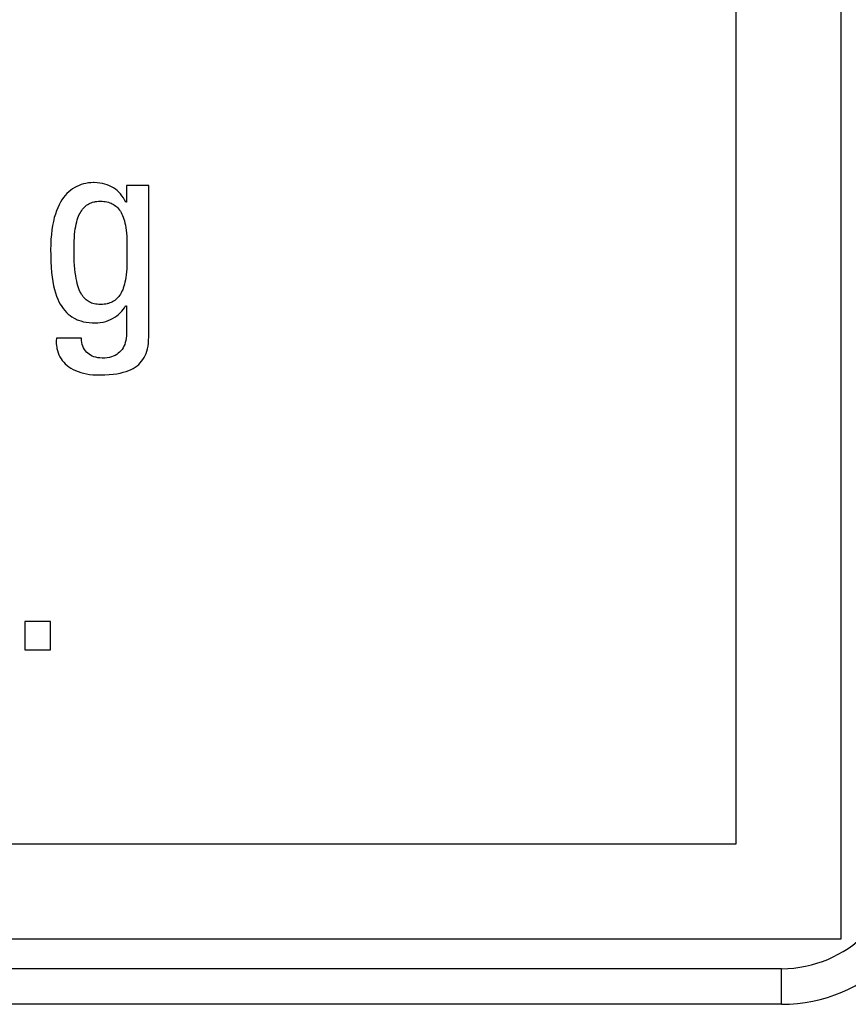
# Model space of a CAD drawing. Header units: millimetres. Extents: x -844 to -217, y -125 to 557.
# Tile 57 of 178: x -556 to -549, y 169 to 177. Entities that reach past the tile are written whole.
import ezdxf

# ---------------------------------------------------------------- set-up
doc = ezdxf.new("R2010")
doc.units = ezdxf.units.MM
doc.header["$LTSCALE"] = 23.1
doc.layers.add('R912005577_AM_0', color=7, linetype='CONTINUOUS')

msp = doc.modelspace()

# ---------------------------------------------------------------- linework, layer by layer
at = {"layer": 'R912005577_AM_0', "color": 7}
for p, q in [((-549.1374, 169.4643), (-549.1374, 185.9643)), ((-550.0219, 180.3809), (-550.0219, 170.2623)), ((-555.5689, 175.7991), (-555.5867, 175.7896)), ((-555.5504, 175.8074), (-555.5689, 175.7991)), ((-555.5314, 175.8144), (-555.5504, 175.8074)), ((-555.5118, 175.8202), (-555.5314, 175.8144)), ((-555.4917, 175.8247), (-555.5118, 175.8202)), ((-555.4711, 175.8279), (-555.4917, 175.8247)), ((-555.4504, 175.8299), (-555.4711, 175.8279)), ((-555.4298, 175.8306), (-555.4504, 175.8299)), ((-555.4271, 175.8306), (-555.4298, 175.8306)), ((-555.4217, 175.8306), (-555.4271, 175.8306)), ((-555.398, 175.8296), (-555.4217, 175.8306)), ((-555.3754, 175.8272), (-555.398, 175.8296)), ((-555.3538, 175.8236), (-555.3754, 175.8272)), ((-555.3333, 175.8186), (-555.3538, 175.8236)), ((-555.3138, 175.8125), (-555.3333, 175.8186)), ((-555.2952, 175.8052), (-555.3138, 175.8125)), ((-555.2776, 175.7967), (-555.2952, 175.8052)), ((-555.2608, 175.787), (-555.2776, 175.7967)), ((-554.9639, 175.8077), (-555.1519, 175.8077)), ((-555.1519, 175.8077), (-555.1519, 175.6655)), ((-554.9639, 174.5328), (-554.9639, 175.8077)), ((-555.6664, 175.7227), (-555.6804, 175.7052)), ((-555.6517, 175.7388), (-555.6664, 175.7227)), ((-555.6364, 175.7535), (-555.6517, 175.7388)), ((-555.6204, 175.7668), (-555.6364, 175.7535)), ((-555.6039, 175.7788), (-555.6204, 175.7668)), ((-555.5867, 175.7896), (-555.6039, 175.7788)), ((-555.2448, 175.7762), (-555.2608, 175.787)), ((-555.2297, 175.7642), (-555.2448, 175.7762)), ((-555.2154, 175.751), (-555.2297, 175.7642)), ((-555.202, 175.7365), (-555.2154, 175.751)), ((-555.1893, 175.7208), (-555.202, 175.7365)), ((-555.1775, 175.7037), (-555.1893, 175.7208)), ((-555.7184, 175.6434), (-555.7296, 175.6195)), ((-555.7064, 175.6656), (-555.7184, 175.6434)), ((-555.6938, 175.6862), (-555.7064, 175.6656)), ((-555.6804, 175.7052), (-555.6938, 175.6862)), ((-555.5124, 175.6165), (-555.5042, 175.625)), ((-555.5042, 175.625), (-555.4957, 175.6328)), ((-555.4957, 175.6328), (-555.4868, 175.6399)), ((-555.4868, 175.6399), (-555.4775, 175.6464)), ((-555.4775, 175.6464), (-555.4678, 175.6522)), ((-555.4678, 175.6522), (-555.4577, 175.6573)), ((-555.4577, 175.6573), (-555.4471, 175.6618)), ((-555.4471, 175.6618), (-555.436, 175.6656)), ((-555.436, 175.6656), (-555.4244, 175.6688)), ((-555.4244, 175.6688), (-555.4184, 175.6702)), ((-555.4184, 175.6702), (-555.4122, 175.6714)), ((-555.4122, 175.6714), (-555.3995, 175.6732)), ((-555.3995, 175.6732), (-555.3861, 175.6743)), ((-555.3861, 175.6743), (-555.3721, 175.6747)), ((-555.3721, 175.6747), (-555.3569, 175.6743)), ((-555.3569, 175.6743), (-555.3426, 175.6732)), ((-555.3426, 175.6732), (-555.329, 175.6714)), ((-555.329, 175.6714), (-555.316, 175.6689)), ((-555.316, 175.6689), (-555.3037, 175.6657)), ((-555.3037, 175.6657), (-555.292, 175.662)), ((-555.292, 175.662), (-555.2809, 175.6575)), ((-555.2809, 175.6575), (-555.2704, 175.6525)), ((-555.2704, 175.6525), (-555.2603, 175.6469)), ((-555.2603, 175.6469), (-555.2508, 175.6406)), ((-555.2508, 175.6406), (-555.2417, 175.6338)), ((-555.2417, 175.6338), (-555.233, 175.6263)), ((-555.233, 175.6263), (-555.2248, 175.6181)), ((-555.1666, 175.6853), (-555.1775, 175.7037)), ((-555.1565, 175.6655), (-555.1666, 175.6853)), ((-555.1519, 175.6655), (-555.1565, 175.6655)), ((-555.7497, 175.566), (-555.7584, 175.5363)), ((-555.7401, 175.5937), (-555.7497, 175.566)), ((-555.7296, 175.6195), (-555.7401, 175.5937)), ((-555.5599, 175.5332), (-555.5542, 175.548)), ((-555.5542, 175.548), (-555.5481, 175.5617)), ((-555.5481, 175.5617), (-555.5417, 175.5744)), ((-555.5417, 175.5744), (-555.5349, 175.5862)), ((-555.5349, 175.5862), (-555.5277, 175.5971)), ((-555.5277, 175.5971), (-555.5202, 175.6072)), ((-555.5202, 175.6072), (-555.5124, 175.6165)), ((-555.2248, 175.6181), (-555.2169, 175.6092)), ((-555.2169, 175.6092), (-555.2094, 175.5996)), ((-555.2094, 175.5996), (-555.2023, 175.5893)), ((-555.2023, 175.5893), (-555.1956, 175.5781)), ((-555.1956, 175.5781), (-555.1893, 175.566)), ((-555.1893, 175.566), (-555.1833, 175.553)), ((-555.1833, 175.553), (-555.1778, 175.5391)), ((-555.7729, 175.4705), (-555.7787, 175.4343)), ((-555.7662, 175.5045), (-555.7729, 175.4705)), ((-555.7584, 175.5363), (-555.7662, 175.5045)), ((-555.5822, 175.4412), (-555.5786, 175.4623)), ((-555.5786, 175.4623), (-555.5746, 175.482)), ((-555.5746, 175.482), (-555.5701, 175.5003)), ((-555.5701, 175.5003), (-555.5652, 175.5174)), ((-555.5652, 175.5174), (-555.5599, 175.5332)), ((-555.1778, 175.5391), (-555.1726, 175.524)), ((-555.1726, 175.524), (-555.1679, 175.5079)), ((-555.1679, 175.5079), (-555.1636, 175.4904)), ((-555.1636, 175.4904), (-555.1598, 175.4717)), ((-555.1598, 175.4717), (-555.1564, 175.4514)), ((-555.7832, 175.3956), (-555.7866, 175.3545)), ((-555.7787, 175.4343), (-555.7832, 175.3956)), ((-555.5896, 175.3677), (-555.5877, 175.394)), ((-555.5877, 175.394), (-555.5852, 175.4185)), ((-555.5852, 175.4185), (-555.5822, 175.4412)), ((-555.1564, 175.4514), (-555.1536, 175.4295)), ((-555.1536, 175.4295), (-555.1512, 175.4057)), ((-555.1512, 175.4057), (-555.1494, 175.3796)), ((-555.1494, 175.3796), (-555.1481, 175.3508)), ((-555.7887, 175.3107), (-555.7894, 175.2642)), ((-555.7866, 175.3545), (-555.7887, 175.3107)), ((-555.5922, 175.2708), (-555.5919, 175.3073)), ((-555.5919, 175.3073), (-555.591, 175.339)), ((-555.591, 175.339), (-555.5896, 175.3677)), ((-555.1481, 175.3508), (-555.1474, 175.3182)), ((-555.1474, 175.3182), (-555.1472, 175.279)), ((-555.7894, 175.2642), (-555.789, 175.2217)), ((-555.789, 175.2217), (-555.7875, 175.168)), ((-555.5922, 175.2642), (-555.5922, 175.2708)), ((-555.5921, 175.243), (-555.5922, 175.2642)), ((-555.5913, 175.2033), (-555.5921, 175.243)), ((-555.1472, 175.279), (-555.1473, 175.2344)), ((-555.1473, 175.2344), (-555.1473, 175.2086)), ((-555.7875, 175.168), (-555.7849, 175.1194)), ((-555.5899, 175.1667), (-555.5913, 175.2033)), ((-555.5879, 175.133), (-555.5899, 175.1667)), ((-555.5853, 175.102), (-555.5879, 175.133)), ((-555.1481, 175.1358), (-555.1494, 175.1066)), ((-555.1474, 175.1688), (-555.1481, 175.1358)), ((-555.1473, 175.2086), (-555.1474, 175.1688)), ((-555.7849, 175.1194), (-555.7811, 175.0751)), ((-555.7811, 175.0751), (-555.7764, 175.0346)), ((-555.5822, 175.0735), (-555.5853, 175.102)), ((-555.5786, 175.0473), (-555.5822, 175.0735)), ((-555.5745, 175.0233), (-555.5786, 175.0473)), ((-555.1535, 175.056), (-555.1563, 175.0336)), ((-555.1511, 175.0802), (-555.1535, 175.056)), ((-555.1494, 175.1066), (-555.1511, 175.0802)), ((-555.7764, 175.0346), (-555.7707, 174.9974)), ((-555.7707, 174.9974), (-555.7641, 174.9632)), ((-555.7641, 174.9632), (-555.7567, 174.9317)), ((-555.57, 175.0012), (-555.5745, 175.0233)), ((-555.5652, 174.981), (-555.57, 175.0012)), ((-555.56, 174.9624), (-555.5652, 174.981)), ((-555.5544, 174.9453), (-555.56, 174.9624)), ((-555.1677, 174.9758), (-555.1724, 174.9592)), ((-555.1635, 174.9936), (-555.1677, 174.9758)), ((-555.1596, 175.0129), (-555.1635, 174.9936)), ((-555.1563, 175.0336), (-555.1596, 175.0129)), ((-555.7567, 174.9317), (-555.7485, 174.9027)), ((-555.7485, 174.9027), (-555.7395, 174.8759)), ((-555.5485, 174.9297), (-555.5544, 174.9453)), ((-555.5424, 174.9155), (-555.5485, 174.9297)), ((-555.5359, 174.9024), (-555.5424, 174.9155)), ((-555.5292, 174.8904), (-555.5359, 174.9024)), ((-555.5222, 174.8795), (-555.5292, 174.8904)), ((-555.5149, 174.8695), (-555.5222, 174.8795)), ((-555.2091, 174.8817), (-555.2165, 174.8719)), ((-555.202, 174.8923), (-555.2091, 174.8817)), ((-555.1953, 174.9038), (-555.202, 174.8923)), ((-555.189, 174.9161), (-555.1953, 174.9038)), ((-555.1831, 174.9294), (-555.189, 174.9161)), ((-555.1776, 174.9438), (-555.1831, 174.9294)), ((-555.1724, 174.9592), (-555.1776, 174.9438)), ((-555.7395, 174.8759), (-555.7298, 174.8512)), ((-555.7298, 174.8512), (-555.7194, 174.8284)), ((-555.7194, 174.8284), (-555.7082, 174.8074)), ((-555.7082, 174.8074), (-555.6964, 174.788)), ((-555.5073, 174.8604), (-555.5149, 174.8695)), ((-555.4994, 174.8522), (-555.5073, 174.8604)), ((-555.4911, 174.8447), (-555.4994, 174.8522)), ((-555.4826, 174.8379), (-555.4911, 174.8447)), ((-555.4736, 174.8319), (-555.4826, 174.8379)), ((-555.4643, 174.8265), (-555.4736, 174.8319)), ((-555.4545, 174.8217), (-555.4643, 174.8265)), ((-555.4442, 174.8175), (-555.4545, 174.8217)), ((-555.4333, 174.814), (-555.4442, 174.8175)), ((-555.4218, 174.8111), (-555.4333, 174.814)), ((-555.4096, 174.8087), (-555.4218, 174.8111)), ((-555.3966, 174.807), (-555.4096, 174.8087)), ((-555.3826, 174.806), (-555.3966, 174.807)), ((-555.3675, 174.8056), (-555.3826, 174.806)), ((-555.3529, 174.806), (-555.3675, 174.8056)), ((-555.3391, 174.8071), (-555.3529, 174.806)), ((-555.3259, 174.809), (-555.3391, 174.8071)), ((-555.3134, 174.8115), (-555.3259, 174.809)), ((-555.3073, 174.813), (-555.3134, 174.8115)), ((-555.3015, 174.8146), (-555.3073, 174.813)), ((-555.2901, 174.8185), (-555.3015, 174.8146)), ((-555.2793, 174.8229), (-555.2901, 174.8185)), ((-555.269, 174.828), (-555.2793, 174.8229)), ((-555.2592, 174.8337), (-555.269, 174.828)), ((-555.2499, 174.84), (-555.2592, 174.8337)), ((-555.2409, 174.8469), (-555.2499, 174.84)), ((-555.2324, 174.8546), (-555.2409, 174.8469)), ((-555.2242, 174.8629), (-555.2324, 174.8546)), ((-555.2165, 174.8719), (-555.2242, 174.8629)), ((-555.6964, 174.788), (-555.6838, 174.7702)), ((-555.6838, 174.7702), (-555.6706, 174.7537)), ((-555.6706, 174.7537), (-555.6566, 174.7386)), ((-555.6566, 174.7386), (-555.6419, 174.7248)), ((-555.6419, 174.7248), (-555.6263, 174.7122)), ((-555.233, 174.7088), (-555.2175, 174.7212)), ((-555.2175, 174.7212), (-555.2032, 174.7344)), ((-555.2032, 174.7344), (-555.1901, 174.7484)), ((-555.1901, 174.7484), (-555.1784, 174.763)), ((-555.1784, 174.763), (-555.1679, 174.7783)), ((-555.1679, 174.7783), (-555.1588, 174.7942)), ((-555.1588, 174.7942), (-555.1519, 174.7942)), ((-555.1519, 174.7942), (-555.1519, 174.5534)), ((-555.6263, 174.7122), (-555.6099, 174.7007)), ((-555.6099, 174.7007), (-555.5926, 174.6904)), ((-555.5926, 174.6904), (-555.5743, 174.6812)), ((-555.5743, 174.6812), (-555.5648, 174.677)), ((-555.5648, 174.677), (-555.555, 174.6731)), ((-555.555, 174.6731), (-555.5346, 174.6662)), ((-555.5346, 174.6662), (-555.5131, 174.6604)), ((-555.5131, 174.6604), (-555.4903, 174.6558)), ((-555.4903, 174.6558), (-555.4661, 174.6525)), ((-555.4661, 174.6525), (-555.4405, 174.6504)), ((-555.4405, 174.6504), (-555.4133, 174.6497)), ((-555.4133, 174.6497), (-555.3927, 174.6504)), ((-555.3927, 174.6504), (-555.3719, 174.6526)), ((-555.3719, 174.6526), (-555.3511, 174.6563)), ((-555.3511, 174.6563), (-555.3463, 174.6573)), ((-555.3463, 174.6573), (-555.3257, 174.6627)), ((-555.3257, 174.6627), (-555.3055, 174.6695)), ((-555.3055, 174.6695), (-555.2861, 174.6776)), ((-555.2861, 174.6776), (-555.2674, 174.6869)), ((-555.2674, 174.6869), (-555.2497, 174.6974)), ((-555.2497, 174.6974), (-555.233, 174.7088)), ((-555.1519, 174.5534), (-555.1522, 174.5406)), ((-555.7412, 174.5213), (-555.7422, 174.4985)), ((-555.7422, 174.4985), (-555.7417, 174.4766)), ((-555.7417, 174.4766), (-555.7399, 174.4557)), ((-555.5303, 174.5213), (-555.7412, 174.5213)), ((-555.5292, 174.503), (-555.5303, 174.5213)), ((-555.5267, 174.4857), (-555.5292, 174.503)), ((-555.5231, 174.4696), (-555.5267, 174.4857)), ((-555.5182, 174.4546), (-555.5231, 174.4696)), ((-555.166, 174.4692), (-555.1725, 174.4541)), ((-555.1607, 174.4854), (-555.166, 174.4692)), ((-555.1566, 174.5027), (-555.1607, 174.4854)), ((-555.1537, 174.5211), (-555.1566, 174.5027)), ((-555.1522, 174.5406), (-555.1537, 174.5211)), ((-554.9699, 174.4551), (-554.9666, 174.4791)), ((-554.9666, 174.4791), (-554.9646, 174.505)), ((-554.9646, 174.505), (-554.9639, 174.5328)), ((-555.7399, 174.4557), (-555.7384, 174.4456)), ((-555.7384, 174.4456), (-555.7367, 174.4357)), ((-555.7367, 174.4357), (-555.7322, 174.4166)), ((-555.7322, 174.4166), (-555.7264, 174.3984)), ((-555.7264, 174.3984), (-555.7194, 174.381)), ((-555.5121, 174.4406), (-555.5182, 174.4546)), ((-555.5049, 174.4276), (-555.5121, 174.4406)), ((-555.4967, 174.4156), (-555.5049, 174.4276)), ((-555.4874, 174.4047), (-555.4967, 174.4156)), ((-555.477, 174.3947), (-555.4874, 174.4047)), ((-555.4656, 174.3857), (-555.477, 174.3947)), ((-555.4531, 174.3778), (-555.4656, 174.3857)), ((-555.2333, 174.385), (-555.2471, 174.3771)), ((-555.2268, 174.3894), (-555.2333, 174.385)), ((-555.2206, 174.394), (-555.2268, 174.3894)), ((-555.2089, 174.404), (-555.2206, 174.394)), ((-555.1982, 174.415), (-555.2089, 174.404)), ((-555.1886, 174.427), (-555.1982, 174.415)), ((-555.18, 174.44), (-555.1886, 174.427)), ((-555.1725, 174.4541), (-555.18, 174.44)), ((-554.9942, 174.3744), (-554.9865, 174.3925)), ((-554.9865, 174.3925), (-554.9799, 174.4119)), ((-554.9799, 174.4119), (-554.9743, 174.4327)), ((-554.9743, 174.4327), (-554.9699, 174.4551)), ((-555.7194, 174.381), (-555.7111, 174.3643)), ((-555.7111, 174.3643), (-555.7016, 174.3484)), ((-555.7016, 174.3484), (-555.6909, 174.3333)), ((-555.6909, 174.3333), (-555.6789, 174.3189)), ((-555.6789, 174.3189), (-555.6657, 174.3052)), ((-555.6657, 174.3052), (-555.6512, 174.2923)), ((-555.4396, 174.3709), (-555.4531, 174.3778)), ((-555.425, 174.3651), (-555.4396, 174.3709)), ((-555.4093, 174.3604), (-555.425, 174.3651)), ((-555.3925, 174.357), (-555.4093, 174.3604)), ((-555.3746, 174.3548), (-555.3925, 174.357)), ((-555.3556, 174.3539), (-555.3746, 174.3548)), ((-555.3537, 174.3539), (-555.3556, 174.3539)), ((-555.3329, 174.3546), (-555.3537, 174.3539)), ((-555.3134, 174.3567), (-555.3329, 174.3546)), ((-555.2951, 174.36), (-555.3134, 174.3567)), ((-555.278, 174.3646), (-555.2951, 174.36)), ((-555.262, 174.3703), (-555.278, 174.3646)), ((-555.2471, 174.3771), (-555.262, 174.3703)), ((-555.0624, 174.2887), (-555.0483, 174.3006)), ((-555.0483, 174.3006), (-555.0353, 174.3134)), ((-555.0353, 174.3134), (-555.0235, 174.3271)), ((-555.0235, 174.3271), (-555.0127, 174.3418)), ((-555.0127, 174.3418), (-555.0029, 174.3576)), ((-555.0029, 174.3576), (-554.9942, 174.3744)), ((-555.6512, 174.2923), (-555.6354, 174.2801)), ((-555.6354, 174.2801), (-555.6183, 174.2688)), ((-555.6183, 174.2688), (-555.5998, 174.2583)), ((-555.5998, 174.2583), (-555.58, 174.2486)), ((-555.58, 174.2486), (-555.5588, 174.24)), ((-555.5588, 174.24), (-555.5363, 174.2323)), ((-555.5363, 174.2323), (-555.5125, 174.2258)), ((-555.5125, 174.2258), (-555.4874, 174.2204)), ((-555.4874, 174.2204), (-555.4612, 174.2163)), ((-555.4612, 174.2163), (-555.434, 174.2134)), ((-555.2967, 174.2151), (-555.2627, 174.2184)), ((-555.2627, 174.2184), (-555.2317, 174.2227)), ((-555.2317, 174.2227), (-555.2036, 174.228)), ((-555.2036, 174.228), (-555.1778, 174.2342)), ((-555.1778, 174.2342), (-555.1542, 174.2413)), ((-555.1542, 174.2413), (-555.1326, 174.2492)), ((-555.1326, 174.2492), (-555.1128, 174.2579)), ((-555.1128, 174.2579), (-555.0945, 174.2673)), ((-555.0945, 174.2673), (-555.0778, 174.2776)), ((-555.0778, 174.2776), (-555.0624, 174.2887)), ((-555.434, 174.2134), (-555.406, 174.2119)), ((-555.406, 174.2119), (-555.3904, 174.2117)), ((-555.3904, 174.2117), (-555.3762, 174.2118)), ((-555.3762, 174.2118), (-555.3344, 174.2128)), ((-555.3344, 174.2128), (-555.2967, 174.2151)), ((-555.7895, 172.1365), (-556.0051, 172.1365)), ((-556.0051, 172.1365), (-556.0051, 171.898)), ((-555.7895, 171.898), (-555.7895, 172.1365)), ((-556.0051, 171.898), (-555.7895, 171.898)), ((-550.0219, 170.2623), (-617.8385, 170.2623)), ((-618.6373, 169.4643), (-549.1374, 169.4643)), ((-549.6373, 169.2143), (-618.6373, 169.2143)), ((-549.6373, 168.9143), (-549.6373, 169.2143)), ((-549.6373, 168.9143), (-618.6373, 168.9143))]:
    msp.add_line(p, q, dxfattribs=at)
for radius in [1.3, 1]:
    msp.add_arc((-549.6373, 170.2143), radius, 270, 360, dxfattribs=at)

doc.saveas('drawing.dxf')
